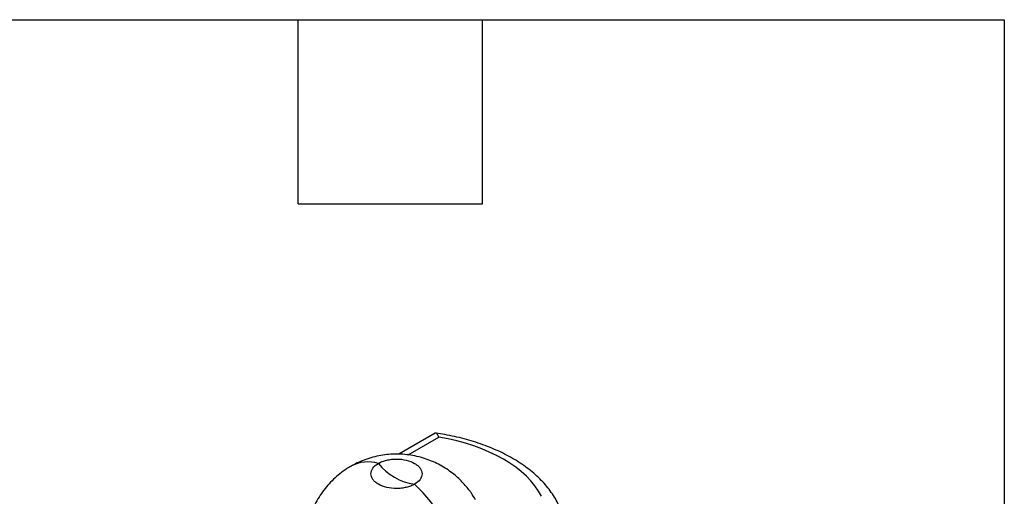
# Model space of a CAD drawing. Header units: millimetres. Extents: x 13 to 546, y 13 to 419.
# Tile 14 of 14: x 465 to 546, y 380 to 419. Entities that reach past the tile are written whole.
import ezdxf

# ---------------------------------------------------------------- set-up
doc = ezdxf.new("R2010")
doc.units = ezdxf.units.MM
doc.header["$LTSCALE"] = 2
doc.layers.add('TEXT', color=140, linetype='Continuous', lineweight=25)

msp = doc.modelspace()

# ---------------------------------------------------------------- linework, layer by layer
for p, q in [((499.005, 384.859), (496.006, 383.127)), ((496.786, 383.07), (499.325, 384.536))]:
    msp.add_line(p, q)
for centre, radius, start, end in [((493.475, 379.455), 3.031, 73.8345, 118.28981), ((497.949, 385.203), 4.607, 218.01282, 261.99256), ((488.912, 371.614), 12.327, 10.33976, 47.0781)]:
    msp.add_arc(centre, radius, start, end)
for points, knots in [([(499.325, 384.536), (499.272, 384.636), (499.166, 384.836), (499.056, 384.904), (499.012, 384.858), (499.008, 384.854)], [0, 0, 0, 0, 0.478417, 0.956441, 1, 1, 1, 1]), ([(509.392, 378.528), (509.362, 378.61), (509.263, 378.878), (509.036, 379.316), (508.717, 379.841), (508.341, 380.351), (507.914, 380.844), (507.437, 381.317), (506.913, 381.768), (506.345, 382.194), (505.737, 382.595), (505.091, 382.969), (504.41, 383.314), (503.699, 383.631), (502.961, 383.917), (502.198, 384.173), (501.416, 384.398), (500.62, 384.591), (499.838, 384.75), (499.316, 384.83), (499.068, 384.868)], [0, 0, 0, 0, 0.02491, 0.080775, 0.137339, 0.194557, 0.252335, 0.31054, 0.369032, 0.427678, 0.486369, 0.545009, 0.603523, 0.66187, 0.720009, 0.777896, 0.835463, 0.892593, 0.949057, 1, 1, 1, 1]), ([(502.352, 379.36), (502.231, 379.557), (502.06, 379.836), (501.771, 380.227), (501.504, 380.554), (501.158, 380.926), (500.763, 381.295), (500.317, 381.654), (499.826, 381.99), (499.292, 382.296), (498.72, 382.562), (498.118, 382.784), (497.489, 382.956), (496.841, 383.074), (496.179, 383.136), (495.51, 383.139), (494.839, 383.082), (494.174, 382.965), (493.518, 382.789), (492.881, 382.551), (492.386, 382.326), (492.117, 382.163), (492.042, 382.117)], [0, 0, 0, 0, 0.058536, 0.082711, 0.123004, 0.165336, 0.211203, 0.259558, 0.309919, 0.361865, 0.415062, 0.469239, 0.524185, 0.579733, 0.635756, 0.692158, 0.748867, 0.805828, 0.863004, 0.920366, 0.977898, 1, 1, 1, 1]), ([(492.042, 382.117), (491.92, 382.048), (491.599, 381.864), (491.117, 381.508), (490.596, 381.057), (490.118, 380.558), (489.686, 380.015), (489.307, 379.431), (489.044, 378.957), (488.928, 378.671), (488.899, 378.6)], [0, 0, 0, 0, 0.087897, 0.230774, 0.374061, 0.517796, 0.662046, 0.806911, 0.952541, 1, 1, 1, 1]), ([(497.307, 380.641), (497.208, 380.584), (497.102, 380.534), (496.873, 380.445), (496.75, 380.407), (496.494, 380.346), (496.362, 380.323), (496.092, 380.292), (495.952, 380.284), (495.538, 380.284), (495.261, 380.316), (494.752, 380.437), (494.516, 380.527), (494.22, 380.698), (494.133, 380.76), (493.98, 380.892), (493.914, 380.963), (493.808, 381.111), (493.768, 381.187), (493.714, 381.343), (493.7, 381.424), (493.7, 381.662), (493.755, 381.823), (493.965, 382.116), (494.122, 382.252), (494.319, 382.366)], [0, 0, 0, 0, 0.0625, 0.0625, 0.125, 0.125, 0.1875, 0.1875, 0.25, 0.25, 0.375, 0.375, 0.5, 0.5, 0.5625, 0.5625, 0.625, 0.625, 0.6875, 0.6875, 0.75, 0.75, 0.875, 0.875, 1, 1, 1, 1]), ([(494.319, 382.366), (494.418, 382.423), (494.524, 382.473), (494.753, 382.562), (494.877, 382.6), (495.132, 382.661), (495.264, 382.684), (495.535, 382.715), (495.675, 382.723), (496.088, 382.723), (496.366, 382.691), (496.874, 382.57), (497.11, 382.48), (497.406, 382.309), (497.493, 382.247), (497.646, 382.115), (497.712, 382.044), (497.818, 381.896), (497.858, 381.82), (497.912, 381.664), (497.926, 381.583), (497.926, 381.345), (497.871, 381.185), (497.661, 380.891), (497.504, 380.755), (497.307, 380.641)], [0, 0, 0, 0, 0.0625, 0.0625, 0.125, 0.125, 0.1875, 0.1875, 0.25, 0.25, 0.375, 0.375, 0.5, 0.5, 0.5625, 0.5625, 0.625, 0.625, 0.6875, 0.6875, 0.75, 0.75, 0.875, 0.875, 1, 1, 1, 1])]:
    msp.add_open_spline(points, degree=3, knots=knots)
msp.add_open_spline([(507.81, 379.637), (506.613, 381.998), (503.414, 383.845), (499.325, 384.536)], degree=3)
at = {"layer": 'TEXT'}
for p, q in [((12.7, 419.1), (546.1, 419.1)), ((487.68, 403.86), (487.68, 419.1)), ((502.92, 403.86), (502.92, 419.1)), ((546.1, 419.1), (546.1, 12.7)), ((487.68, 403.86), (502.92, 403.86))]:
    msp.add_line(p, q, dxfattribs=at)

doc.saveas('drawing.dxf')
